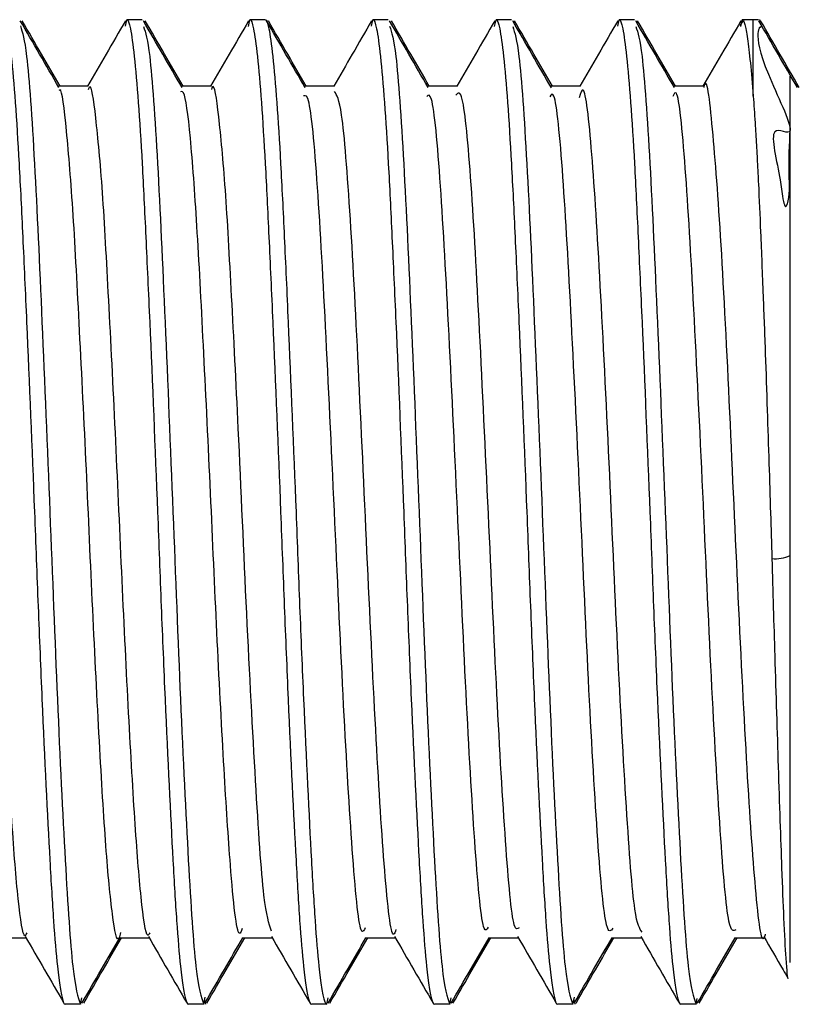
# Model space of a CAD drawing. Header units: millimetres. Extents: x -0.44 to 1.31, y -0.87 to 1.29.
# Tile 126 of 182: x 0.73292 to 0.73925, y -0.15747 to -0.14947. Entities that reach past the tile are written whole.
import ezdxf

# ---------------------------------------------------------------- set-up
doc = ezdxf.new("R2010")
doc.units = ezdxf.units.MM

msp = doc.modelspace()

# ---------------------------------------------------------------- linework, layer by layer
at = {"color": 7, "linetype": 'Continuous', "lineweight": 25}
for p, q in [((0.7337768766, -0.149521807), (0.7337878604, -0.1494686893)), ((0.7339128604, -0.1494686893), (0.7337878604, -0.1494686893)), ((0.7347765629, -0.1495233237), (0.7347878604, -0.1494686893)), ((0.7349128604, -0.1494686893), (0.7347878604, -0.1494686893)), ((0.7357768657, -0.1495218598), (0.7357878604, -0.1494686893)), ((0.7359128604, -0.1494686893), (0.7357878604, -0.1494686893)), ((0.7367765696, -0.1495232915), (0.7367878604, -0.1494686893)), ((0.7369128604, -0.1494686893), (0.7367878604, -0.1494686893)), ((0.7377768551, -0.1495219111), (0.7377878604, -0.1494686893)), ((0.7379128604, -0.1494686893), (0.7377878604, -0.1494686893)), ((0.7387924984, -0.1494774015), (0.7387682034, -0.1495193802)), ((0.7387765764, -0.1495232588), (0.7387878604, -0.1494686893)), ((0.7388775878, -0.1494686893), (0.7387878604, -0.1494686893)), ((0.7388775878, -0.1500906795), (0.7388775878, -0.1494686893)), ((0.7334754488, -0.1500099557), (0.7332313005, -0.1500099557)), ((0.7344753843, -0.1500099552), (0.7342312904, -0.1500099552)), ((0.7354753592, -0.1500099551), (0.7352312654, -0.1500099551)), ((0.7364753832, -0.1500099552), (0.7362313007, -0.1500099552)), ((0.7374754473, -0.1500099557), (0.7372312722, -0.1500099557)), ((0.7384755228, -0.150009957), (0.7382312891, -0.150009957)), ((0.7327253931, -0.1569274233), (0.7329691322, -0.1569274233)), ((0.7337254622, -0.1569274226), (0.7339691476, -0.1569274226)), ((0.7347255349, -0.1569274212), (0.734969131, -0.1569274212)), ((0.7357255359, -0.1569274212), (0.7359691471, -0.1569274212)), ((0.7367254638, -0.1569274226), (0.7369691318, -0.1569274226)), ((0.7377253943, -0.1569274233), (0.7379691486, -0.1569274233)), ((0.7387253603, -0.1569274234), (0.7389691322, -0.1569274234)), ((0.7334128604, -0.1574686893), (0.7334235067, -0.1574164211)), ((0.7344128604, -0.1574686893), (0.7344245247, -0.1574114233)), ((0.7344201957, -0.1574326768), (0.7344275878, -0.1574686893)), ((0.7354128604, -0.1574686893), (0.7354235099, -0.1574164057)), ((0.7364128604, -0.1574686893), (0.7364236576, -0.1574156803)), ((0.7374128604, -0.1574686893), (0.7374244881, -0.1574116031)), ((0.7374201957, -0.1574326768), (0.7374275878, -0.1574686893)), ((0.7384128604, -0.1574686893), (0.7384232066, -0.1574212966)), ((0.7334128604, -0.1574686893), (0.7332878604, -0.1574686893)), ((0.7344128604, -0.1574686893), (0.7342878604, -0.1574686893)), ((0.7354128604, -0.1574686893), (0.7352878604, -0.1574686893)), ((0.7364128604, -0.1574686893), (0.7362878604, -0.1574686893)), ((0.7374128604, -0.1574686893), (0.7372878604, -0.1574686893)), ((0.7384128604, -0.1574686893), (0.7382878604, -0.1574686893))]:
    msp.add_line(p, q, dxfattribs=at)
at = {"color": 7, "linetype": 'Continuous', "lineweight": 25, "flags": 128}
msp.add_lwpolyline([(0.7389372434, -0.1494746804), (0.7389298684, -0.1494732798), (0.7389245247, -0.1494723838)], dxfattribs=at)
at = {"color": 7, "linetype": 'Continuous', "lineweight": 25}
for centre, radius, start, end in [((0.7388775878, -0.1497686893), 0.0003000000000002, 80.6497690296, 90), ((0.7390529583, -0.1535335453), 0.000314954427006, 265.6249471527, 293.3100532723)]:
    msp.add_arc(centre, radius, start, end, dxfattribs=at)
for points, knots in [([(0.7327878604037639, -0.1494686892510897), (0.7327979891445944, -0.1494686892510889), (0.732807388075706, -0.1494932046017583), (0.7328276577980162, -0.1495927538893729), (0.7328382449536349, -0.1496682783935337), (0.7328704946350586, -0.1499699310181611), (0.7328926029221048, -0.1502733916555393), (0.7329229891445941, -0.1508236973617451), (0.7329323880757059, -0.151020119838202), (0.7329526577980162, -0.1514506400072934), (0.732963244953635, -0.151683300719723), (0.7329954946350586, -0.1524157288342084), (0.7330176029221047, -0.1529498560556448), (0.733047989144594, -0.1537281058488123), (0.733057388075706, -0.1539813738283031), (0.7330776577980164, -0.1544906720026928), (0.7330882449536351, -0.1547441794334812), (0.7331204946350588, -0.1554783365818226), (0.7331426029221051, -0.1559302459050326), (0.7331729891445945, -0.1564805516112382), (0.7331823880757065, -0.1566423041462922), (0.7332026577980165, -0.1569320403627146), (0.7332132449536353, -0.1570578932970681), (0.7332454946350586, -0.1573637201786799), (0.7332676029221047, -0.1574686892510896), (0.7332878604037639, -0.1574686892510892)], [0, 0, 0, 0, 0.062499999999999, 0.062499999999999, 0.1249999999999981, 0.1249999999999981, 0.2499999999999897, 0.2499999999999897, 0.3124999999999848, 0.3124999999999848, 0.3749999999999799, 0.3749999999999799, 0.4999999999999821, 0.4999999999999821, 0.5624999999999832, 0.5624999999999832, 0.6249999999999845, 0.6249999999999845, 0.7499999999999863, 0.7499999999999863, 0.8124999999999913, 0.8124999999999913, 0.8749999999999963, 0.8749999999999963, 1, 1, 1, 1]), ([(0.7332369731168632, -0.1500197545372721), (0.7331846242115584, -0.1499293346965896), (0.7330799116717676, -0.1497484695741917), (0.7329752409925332, -0.1495675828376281), (0.7329228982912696, -0.1494771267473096)], [0, 0, 0, 0, 0.499929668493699, 1, 1, 1, 1]), ([(0.7329232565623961, -0.1495197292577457), (0.7329400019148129, -0.1495718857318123), (0.7329772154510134, -0.1496877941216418), (0.7330384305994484, -0.1505720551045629), (0.7330983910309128, -0.1518914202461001), (0.7331634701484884, -0.1534614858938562), (0.7332233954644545, -0.1550371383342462), (0.7332884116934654, -0.1563580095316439), (0.7333486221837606, -0.1572866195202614), (0.7333913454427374, -0.157407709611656), (0.7334128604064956, -0.1574686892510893)], [0, 0, 0, 0, 0.1052191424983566, 0.2338306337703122, 0.3606089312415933, 0.4892204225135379, 0.6159987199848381, 0.7446102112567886, 0.8713885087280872, 1, 1, 1, 1]), ([(0.7332459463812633, -0.1500099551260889), (0.7331955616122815, -0.1499229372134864), (0.7330928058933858, -0.1497454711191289), (0.7329900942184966, -0.149567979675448), (0.7329377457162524, -0.1494775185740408)], [0, 0, 0, 0, 0.4903354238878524, 1, 1, 1, 1]), ([(0.7337773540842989, -0.1494775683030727), (0.7337250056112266, -0.1495680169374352), (0.73362228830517, -0.1497454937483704), (0.7335195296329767, -0.1499229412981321), (0.7334691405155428, -0.1500099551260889)], [0, 0, 0, 0, 0.5096363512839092, 0.9999999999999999, 0.9999999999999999, 0.9999999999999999, 0.9999999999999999]), ([(0.7337878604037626, -0.1494686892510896), (0.7337979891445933, -0.1494686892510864), (0.7338073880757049, -0.1494932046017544), (0.7338276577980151, -0.1495927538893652), (0.7338382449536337, -0.1496682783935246), (0.7338704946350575, -0.1499699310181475), (0.7338926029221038, -0.1502733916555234), (0.7339229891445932, -0.1508236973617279), (0.7339323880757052, -0.1510201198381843), (0.7339526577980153, -0.1514506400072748), (0.7339632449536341, -0.1516833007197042), (0.7339954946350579, -0.1524157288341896), (0.734017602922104, -0.1529498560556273), (0.7340479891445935, -0.153728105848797), (0.7340573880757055, -0.1539813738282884), (0.7340776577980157, -0.1544906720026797), (0.7340882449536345, -0.1547441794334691), (0.7341204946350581, -0.1554783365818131), (0.7341426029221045, -0.1559302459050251), (0.7341729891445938, -0.1564805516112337), (0.7341823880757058, -0.156642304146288), (0.7342026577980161, -0.1569320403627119), (0.7342132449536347, -0.1570578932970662), (0.7342454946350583, -0.1573637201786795), (0.7342676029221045, -0.1574686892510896), (0.7342878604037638, -0.1574686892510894)], [0, 0, 0, 0, 0.0625000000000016, 0.0625000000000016, 0.1250000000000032, 0.1250000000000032, 0.2500000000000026, 0.2500000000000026, 0.3125000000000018, 0.3125000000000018, 0.3750000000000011, 0.3750000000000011, 0.5000000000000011, 0.5000000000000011, 0.5625000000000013, 0.5625000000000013, 0.6250000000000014, 0.6250000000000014, 0.7500000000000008, 0.7500000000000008, 0.812500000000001, 0.812500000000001, 0.8750000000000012, 0.8750000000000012, 1, 1, 1, 1]), ([(0.7342375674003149, -0.1500207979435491), (0.7341852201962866, -0.1499303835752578), (0.7340805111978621, -0.1497495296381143), (0.7339758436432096, -0.149568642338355), (0.7339235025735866, -0.1494781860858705)], [0, 0, 0, 0, 0.4999303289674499, 1, 1, 1, 1]), ([(0.7342459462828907, -0.1500099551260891), (0.7341955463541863, -0.1499229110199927), (0.7340927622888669, -0.1497453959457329), (0.7339900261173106, -0.149567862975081), (0.7339376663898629, -0.14947738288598)], [0, 0, 0, 0, 0.4903476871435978, 1, 1, 1, 1]), ([(0.7347770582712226, -0.1494780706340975), (0.7347246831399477, -0.1495685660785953), (0.7346220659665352, -0.1497458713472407), (0.7345193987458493, -0.1499231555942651), (0.7344691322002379, -0.1500099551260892)], [0, 0, 0, 0, 0.5103934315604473, 1, 1, 1, 1]), ([(0.7347878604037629, -0.1494686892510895), (0.734797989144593, -0.1494686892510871), (0.7348073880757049, -0.1494932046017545), (0.7348276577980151, -0.1495927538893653), (0.7348382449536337, -0.1496682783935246), (0.7348704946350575, -0.1499699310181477), (0.7348926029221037, -0.1502733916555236), (0.7349229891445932, -0.1508236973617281), (0.734932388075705, -0.1510201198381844), (0.7349526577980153, -0.151450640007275), (0.7349632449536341, -0.1516833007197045), (0.7349954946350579, -0.1524157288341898), (0.7350176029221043, -0.1529498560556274), (0.7350479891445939, -0.1537281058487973), (0.7350573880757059, -0.1539813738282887), (0.735077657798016, -0.1544906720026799), (0.7350882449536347, -0.1547441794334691), (0.7351204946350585, -0.1554783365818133), (0.7351426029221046, -0.1559302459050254), (0.7351729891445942, -0.1564805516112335), (0.7351823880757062, -0.1566423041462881), (0.7352026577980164, -0.1569320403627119), (0.735213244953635, -0.1570578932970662), (0.7352454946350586, -0.1573637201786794), (0.7352676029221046, -0.1574686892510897), (0.735287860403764, -0.1574686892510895)], [0, 0, 0, 0, 0.0624999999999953, 0.0624999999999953, 0.1249999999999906, 0.1249999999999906, 0.249999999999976, 0.249999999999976, 0.312499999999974, 0.312499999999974, 0.3749999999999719, 0.3749999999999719, 0.4999999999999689, 0.4999999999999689, 0.5624999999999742, 0.5624999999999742, 0.6249999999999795, 0.6249999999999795, 0.7499999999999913, 0.7499999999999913, 0.8124999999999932, 0.8124999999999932, 0.874999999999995, 0.874999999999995, 1, 1, 1, 1]), ([(0.7349128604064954, -0.1494686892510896), (0.7349229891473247, -0.1494686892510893), (0.7349323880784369, -0.1494932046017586), (0.734952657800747, -0.1495927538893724), (0.7349632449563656, -0.149668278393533), (0.7349954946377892, -0.1499699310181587), (0.7350176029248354, -0.1502733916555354), (0.7350479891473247, -0.1508236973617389), (0.7350573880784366, -0.1510201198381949), (0.7350776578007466, -0.1514506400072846), (0.7350882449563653, -0.1516833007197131), (0.7351204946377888, -0.1524157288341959), (0.735142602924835, -0.1529498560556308), (0.7351729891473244, -0.1537281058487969), (0.7351823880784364, -0.1539813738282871), (0.7352026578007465, -0.1544906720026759), (0.7352132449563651, -0.1547441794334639), (0.7352454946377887, -0.1554783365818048), (0.7352676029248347, -0.1559302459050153), (0.7352979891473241, -0.1564805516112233), (0.735307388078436, -0.1566423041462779), (0.7353276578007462, -0.1569320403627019), (0.7353382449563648, -0.1570578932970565), (0.7353704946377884, -0.1573637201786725), (0.7353926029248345, -0.1574686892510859), (0.7354128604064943, -0.1574686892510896)], [0, 0, 0, 0, 0.0625000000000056, 0.0625000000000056, 0.1250000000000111, 0.1250000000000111, 0.2500000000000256, 0.2500000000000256, 0.3125000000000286, 0.3125000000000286, 0.3750000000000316, 0.3750000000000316, 0.5000000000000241, 0.5000000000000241, 0.5625000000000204, 0.5625000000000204, 0.6250000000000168, 0.6250000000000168, 0.7500000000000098, 0.7500000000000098, 0.8125000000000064, 0.8125000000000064, 0.8750000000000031, 0.8750000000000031, 1, 1, 1, 1]), ([(0.7352379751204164, -0.1500215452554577), (0.7351856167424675, -0.1499311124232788), (0.7350808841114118, -0.1497502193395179), (0.7349761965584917, -0.1495692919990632), (0.7349238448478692, -0.1494788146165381)], [0, 0, 0, 0, 0.4999242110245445, 1, 1, 1, 1]), ([(0.735245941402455, -0.1500099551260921), (0.7351957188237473, -0.1499232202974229), (0.7350931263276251, -0.149746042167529), (0.7349905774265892, -0.1495688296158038), (0.7349382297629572, -0.1494783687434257)], [0, 0, 0, 0, 0.4895346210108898, 1, 1, 1, 1]), ([(0.7357773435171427, -0.1494775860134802), (0.7357249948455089, -0.1495680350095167), (0.7356222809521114, -0.1497455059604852), (0.735519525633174, -0.1499229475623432), (0.7354691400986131, -0.150009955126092)], [0, 0, 0, 0, 0.5096552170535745, 0.9999999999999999, 0.9999999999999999, 0.9999999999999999, 0.9999999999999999]), ([(0.7357878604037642, -0.1494686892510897), (0.735797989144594, -0.1494686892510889), (0.735807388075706, -0.1494932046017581), (0.7358276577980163, -0.1495927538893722), (0.7358382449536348, -0.149668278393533), (0.7358704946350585, -0.1499699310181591), (0.7358926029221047, -0.150273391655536), (0.7359229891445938, -0.15082369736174), (0.7359323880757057, -0.151020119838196), (0.7359526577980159, -0.1514506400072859), (0.7359632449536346, -0.1516833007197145), (0.7359954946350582, -0.1524157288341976), (0.7360176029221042, -0.1529498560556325), (0.7360479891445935, -0.1537281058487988), (0.7360573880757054, -0.153981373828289), (0.7360776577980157, -0.154490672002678), (0.7360882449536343, -0.1547441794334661), (0.736120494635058, -0.155478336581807), (0.7361426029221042, -0.1559302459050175), (0.7361729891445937, -0.1564805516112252), (0.7361823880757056, -0.1566423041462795), (0.7362026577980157, -0.1569320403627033), (0.7362132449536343, -0.157057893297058), (0.7362454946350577, -0.1573637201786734), (0.7362676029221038, -0.1574686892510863), (0.7362878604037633, -0.1574686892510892)], [0, 0, 0, 0, 0.0624999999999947, 0.0624999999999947, 0.1249999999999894, 0.1249999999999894, 0.249999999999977, 0.249999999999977, 0.3124999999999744, 0.3124999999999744, 0.3749999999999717, 0.3749999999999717, 0.4999999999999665, 0.4999999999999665, 0.5624999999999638, 0.5624999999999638, 0.6249999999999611, 0.6249999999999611, 0.749999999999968, 0.749999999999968, 0.812499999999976, 0.812499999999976, 0.874999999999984, 0.874999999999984, 1, 1, 1, 1]), ([(0.7362371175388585, -0.1500200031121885), (0.736184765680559, -0.149929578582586), (0.7360800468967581, -0.1497487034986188), (0.7359753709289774, -0.1495678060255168), (0.7359230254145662, -0.1494773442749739)], [0, 0, 0, 0, 0.4999280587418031, 1, 1, 1, 1]), ([(0.7362459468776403, -0.1500099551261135), (0.7361955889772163, -0.1499229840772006), (0.7360928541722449, -0.1497455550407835), (0.7359901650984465, -0.1495681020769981), (0.7359378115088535, -0.1494776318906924)], [0, 0, 0, 0, 0.4901737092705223, 1, 1, 1, 1]), ([(0.7367770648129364, -0.149478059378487), (0.7367246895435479, -0.1495685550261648), (0.7366220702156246, -0.1497458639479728), (0.7365194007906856, -0.1499231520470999), (0.7364691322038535, -0.1500099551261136)], [0, 0, 0, 0, 0.5103840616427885, 1, 1, 1, 1]), ([(0.736787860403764, -0.1494686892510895), (0.736797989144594, -0.1494686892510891), (0.736807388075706, -0.149493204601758), (0.7368276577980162, -0.149592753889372), (0.7368382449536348, -0.1496682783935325), (0.7368704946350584, -0.1499699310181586), (0.7368926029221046, -0.1502733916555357), (0.7369229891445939, -0.1508236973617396), (0.7369323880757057, -0.1510201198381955), (0.7369526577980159, -0.1514506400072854), (0.7369632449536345, -0.1516833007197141), (0.7369954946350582, -0.1524157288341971), (0.7370176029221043, -0.1529498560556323), (0.7370479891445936, -0.1537281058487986), (0.7370573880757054, -0.1539813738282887), (0.7370776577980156, -0.1544906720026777), (0.7370882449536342, -0.154744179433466), (0.7371204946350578, -0.155478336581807), (0.7371426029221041, -0.1559302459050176), (0.7371729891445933, -0.1564805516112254), (0.7371823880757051, -0.1566423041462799), (0.7372026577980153, -0.1569320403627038), (0.737213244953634, -0.1570578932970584), (0.7372454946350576, -0.1573637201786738), (0.7372676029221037, -0.1574686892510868), (0.7372878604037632, -0.1574686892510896)], [0, 0, 0, 0, 0.0624999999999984, 0.0624999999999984, 0.1249999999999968, 0.1249999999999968, 0.2499999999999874, 0.2499999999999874, 0.312499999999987, 0.312499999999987, 0.3749999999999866, 0.3749999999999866, 0.4999999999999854, 0.4999999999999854, 0.5624999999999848, 0.5624999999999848, 0.624999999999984, 0.624999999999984, 0.7499999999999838, 0.7499999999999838, 0.8124999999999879, 0.8124999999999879, 0.874999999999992, 0.874999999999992, 1, 1, 1, 1]), ([(0.737237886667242, -0.1500213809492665), (0.7371855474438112, -0.1499309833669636), (0.7370808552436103, -0.1497501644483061), (0.7369762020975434, -0.1495693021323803), (0.7369238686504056, -0.1494788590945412)], [0, 0, 0, 0, 0.4999343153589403, 0.9999999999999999, 0.9999999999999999, 0.9999999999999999, 0.9999999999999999]), ([(0.7372459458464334, -0.1500099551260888), (0.7371955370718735, -0.1499228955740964), (0.7370927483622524, -0.149745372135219), (0.7369900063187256, -0.1495678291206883), (0.7369376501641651, -0.1494773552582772)], [0, 0, 0, 0, 0.4904115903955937, 1, 1, 1, 1]), ([(0.7377773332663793, -0.1494776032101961), (0.7377249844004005, -0.1495680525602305), (0.7376222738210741, -0.1497455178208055), (0.7375195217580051, -0.1499229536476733), (0.7374691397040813, -0.1500099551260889)], [0, 0, 0, 0, 0.5096735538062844, 0.9999999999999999, 0.9999999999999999, 0.9999999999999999, 0.9999999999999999]), ([(0.7377878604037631, -0.1494686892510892), (0.7377979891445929, -0.1494686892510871), (0.7378073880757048, -0.1494932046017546), (0.737827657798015, -0.1495927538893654), (0.7378382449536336, -0.1496682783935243), (0.7378704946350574, -0.149969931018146), (0.7378926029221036, -0.1502733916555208), (0.737922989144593, -0.150823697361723), (0.7379323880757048, -0.1510201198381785), (0.7379526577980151, -0.1514506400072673), (0.7379632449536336, -0.1516833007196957), (0.7379954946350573, -0.1524157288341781), (0.7380176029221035, -0.1529498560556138), (0.738047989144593, -0.1537281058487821), (0.7380573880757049, -0.1539813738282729), (0.738077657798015, -0.1544906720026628), (0.7380882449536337, -0.1547441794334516), (0.7381204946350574, -0.155478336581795), (0.7381426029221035, -0.1559302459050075), (0.7381729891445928, -0.156480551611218), (0.7381823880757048, -0.1566423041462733), (0.7382026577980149, -0.1569320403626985), (0.7382132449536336, -0.1570578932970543), (0.7382454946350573, -0.1573637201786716), (0.7382676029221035, -0.1574686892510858), (0.7382878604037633, -0.1574686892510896)], [0, 0, 0, 0, 0.0624999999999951, 0.0624999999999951, 0.1249999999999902, 0.1249999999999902, 0.2499999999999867, 0.2499999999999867, 0.3124999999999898, 0.3124999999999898, 0.3749999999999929, 0.3749999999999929, 0.4999999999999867, 0.4999999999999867, 0.5624999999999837, 0.5624999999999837, 0.6249999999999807, 0.6249999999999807, 0.7499999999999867, 0.7499999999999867, 0.812499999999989, 0.812499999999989, 0.8749999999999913, 0.8749999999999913, 1, 1, 1, 1]), ([(0.7382376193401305, -0.1500208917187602), (0.7381852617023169, -0.14993045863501), (0.7380805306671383, -0.1497495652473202), (0.7379758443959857, -0.1495686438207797), (0.7379234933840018, -0.1494781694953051)], [0, 0, 0, 0, 0.4999247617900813, 1, 1, 1, 1]), ([(0.7382459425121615, -0.1500099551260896), (0.738195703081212, -0.1499231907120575), (0.7380930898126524, -0.1497459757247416), (0.737990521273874, -0.1495687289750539), (0.7379381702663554, -0.1494782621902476)], [0, 0, 0, 0, 0.4895997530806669, 1, 1, 1, 1]), ([(0.7387770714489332, -0.1494780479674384), (0.7387246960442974, -0.1495685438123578), (0.7386220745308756, -0.1497458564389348), (0.7385194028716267, -0.1499231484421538), (0.7384691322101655, -0.1500099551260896)], [0, 0, 0, 0, 0.5103745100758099, 1, 1, 1, 1]), ([(0.738787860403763, -0.1494686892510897), (0.7387951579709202, -0.149468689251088), (0.7388020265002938, -0.149481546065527), (0.7388162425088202, -0.1495328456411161), (0.7388236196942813, -0.1495716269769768), (0.7388462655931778, -0.1497279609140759), (0.7388620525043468, -0.1498863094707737), (0.7388775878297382, -0.1500906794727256)], [0, 0, 0, 0, 0.2499999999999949, 0.2499999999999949, 0.4999999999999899, 0.4999999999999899, 1, 1, 1, 1]), ([(0.7392372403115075, -0.1500202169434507), (0.7391848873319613, -0.1499297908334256), (0.7390801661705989, -0.1497489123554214), (0.7389754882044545, -0.1495680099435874), (0.7389231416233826, -0.1494775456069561)], [0, 0, 0, 0, 0.4999274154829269, 1, 1, 1, 1]), ([(0.739251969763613, -0.1500203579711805), (0.7391996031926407, -0.1499299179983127), (0.7390948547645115, -0.1497490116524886), (0.7389901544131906, -0.1495680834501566), (0.7389377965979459, -0.1494776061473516)], [0, 0, 0, 0, 0.4999270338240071, 1, 1, 1, 1]), ([(0.7339238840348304, -0.1495228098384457), (0.7339404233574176, -0.1495745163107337), (0.7339774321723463, -0.1496902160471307), (0.734038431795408, -0.1505722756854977), (0.7340983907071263, -0.1518913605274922), (0.7341634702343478, -0.1534615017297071), (0.7342233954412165, -0.1550371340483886), (0.7342884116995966, -0.156358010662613), (0.7343486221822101, -0.1572866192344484), (0.7343913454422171, -0.1574077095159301), (0.7344128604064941, -0.1574686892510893)], [0, 0, 0, 0, 0.1040533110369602, 0.232832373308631, 0.3597758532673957, 0.4885549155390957, 0.6154983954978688, 0.7442774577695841, 0.8712209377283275, 0.9999999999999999, 0.9999999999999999, 0.9999999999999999, 0.9999999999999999]), ([(0.7359233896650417, -0.1495203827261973), (0.7359400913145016, -0.1495724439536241), (0.735977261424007, -0.1496883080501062), (0.7360384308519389, -0.1505721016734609), (0.7360983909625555, -0.151891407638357), (0.736163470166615, -0.1534614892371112), (0.7362233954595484, -0.1550371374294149), (0.7362884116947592, -0.1563580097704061), (0.7363486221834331, -0.1572866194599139), (0.7363913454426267, -0.1574077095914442), (0.7364128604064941, -0.1574686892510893)], [0, 0, 0, 0, 0.1049720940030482, 0.2336190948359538, 0.3604323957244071, 0.4890793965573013, 0.615892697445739, 0.7445396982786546, 0.8713529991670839, 1, 1, 1, 1]), ([(0.7369242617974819, -0.1495246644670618), (0.7369406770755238, -0.1495760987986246), (0.7369775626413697, -0.1496916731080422), (0.7370384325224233, -0.1505724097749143), (0.7370983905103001, -0.1518913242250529), (0.7371634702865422, -0.1534615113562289), (0.7372233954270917, -0.1550371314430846), (0.7372884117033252, -0.1563580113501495), (0.7373486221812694, -0.1572866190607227), (0.737391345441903, -0.1574077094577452), (0.7374128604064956, -0.1574686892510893)], [0, 0, 0, 0, 0.1033499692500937, 0.2322301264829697, 0.3592732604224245, 0.4881534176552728, 0.6151965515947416, 0.7440767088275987, 0.8711198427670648, 1, 1, 1, 1]), ([(0.7379238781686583, -0.1495227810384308), (0.7379404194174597, -0.1495744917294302), (0.737977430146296, -0.149690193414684), (0.7380384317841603, -0.1505722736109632), (0.7380983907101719, -0.1518913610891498), (0.7381634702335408, -0.153461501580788), (0.7382233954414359, -0.1550371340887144), (0.7382884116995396, -0.1563580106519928), (0.7383486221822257, -0.1572866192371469), (0.7383913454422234, -0.1574077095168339), (0.7384128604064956, -0.1574686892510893)], [0, 0, 0, 0, 0.1040642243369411, 0.2328417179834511, 0.3597836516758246, 0.4885611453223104, 0.6155030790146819, 0.7442805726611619, 0.871222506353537, 0.9999999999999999, 0.9999999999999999, 0.9999999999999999, 0.9999999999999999]), ([(0.7389257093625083, -0.1495351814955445), (0.7389334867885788, -0.1495309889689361), (0.7389670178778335, -0.149512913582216), (0.7388120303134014, -0.1495630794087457), (0.7392810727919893, -0.1505008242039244), (0.7389723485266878, -0.1502583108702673), (0.7390896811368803, -0.1506858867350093), (0.739110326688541, -0.1508822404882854), (0.739125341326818, -0.1509567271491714), (0.7391328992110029, -0.1509764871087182), (0.7391348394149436, -0.1509804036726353), (0.7391361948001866, -0.1509826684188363), (0.7391375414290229, -0.1509844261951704), (0.7391388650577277, -0.1509856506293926), (0.7391401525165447, -0.1509863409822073), (0.7391429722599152, -0.1509867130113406), (0.7391765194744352, -0.1509417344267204), (0.7391642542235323, -0.150661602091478), (0.7391723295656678, -0.1504826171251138), (0.7391775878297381, -0.1503660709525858)], [0, 0, 0, 0, 0.0812555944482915, 0.3503200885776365, 0.4717533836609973, 0.5732386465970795, 0.6939098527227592, 0.7351458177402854, 0.7468151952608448, 0.7484733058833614, 0.7491606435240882, 0.7497804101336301, 0.7503630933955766, 0.7509448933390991, 0.751562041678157, 0.7522450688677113, 0.7556136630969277, 0.8408676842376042, 1, 1, 1, 1]), ([(0.7389752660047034, -0.156897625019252), (0.7389729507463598, -0.1569073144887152), (0.7389474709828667, -0.1570139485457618), (0.738895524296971, -0.1565841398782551), (0.7388288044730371, -0.1556221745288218), (0.7387557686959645, -0.1541862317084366), (0.7386878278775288, -0.1526330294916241), (0.7386168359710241, -0.1512164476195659), (0.7385464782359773, -0.1503066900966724), (0.7385004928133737, -0.1499072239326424), (0.738476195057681, -0.1500164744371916), (0.7384754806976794, -0.1500196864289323)], [0, 0, 0, 0, 0.0141341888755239, 0.1555488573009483, 0.2946337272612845, 0.4359306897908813, 0.5753593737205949, 0.7159085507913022, 0.8561734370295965, 0.9957714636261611, 1, 1, 1, 1]), ([(0.7339751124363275, -0.1568868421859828), (0.7339695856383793, -0.1568981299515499), (0.7339469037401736, -0.1569444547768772), (0.7339035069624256, -0.1566413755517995), (0.7338535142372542, -0.1560029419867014), (0.7337996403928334, -0.1550671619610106), (0.7337465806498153, -0.1539644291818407), (0.7336958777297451, -0.1528044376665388), (0.7336405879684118, -0.1517235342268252), (0.7335912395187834, -0.1508175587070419), (0.7335359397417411, -0.1502341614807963), (0.7334991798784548, -0.1499729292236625), (0.7334784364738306, -0.1500293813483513), (0.7334751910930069, -0.150038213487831)], [0, 0, 0, 0, 0.0342211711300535, 0.1404431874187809, 0.2445848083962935, 0.3502379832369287, 0.4555897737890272, 0.5599885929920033, 0.6661365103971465, 0.7700137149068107, 0.8761269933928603, 0.9806196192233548, 1, 1, 1, 1]), ([(0.7349633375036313, -0.1568745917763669), (0.7349428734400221, -0.1568123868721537), (0.7348986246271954, -0.1566778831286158), (0.7348349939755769, -0.1557072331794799), (0.734761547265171, -0.154327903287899), (0.7347002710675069, -0.1528868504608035), (0.7346390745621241, -0.1516946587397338), (0.7345897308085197, -0.1507949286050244), (0.7345343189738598, -0.1502225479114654), (0.7344982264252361, -0.149968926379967), (0.7344779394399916, -0.1500269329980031), (0.7344751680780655, -0.1500348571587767)], [0, 0, 0, 0, 0.1223356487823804, 0.2645225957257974, 0.4090941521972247, 0.5514260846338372, 0.6603368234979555, 0.7669494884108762, 0.8758905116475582, 0.9830456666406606, 1, 1, 1, 1]), ([(0.7391775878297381, -0.1503660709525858), (0.7391775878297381, -0.1502575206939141), (0.739177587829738, -0.1500400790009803), (0.739177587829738, -0.1499105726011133), (0.739177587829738, -0.1499313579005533), (0.739177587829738, -0.149936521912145)], [0, 0, 0, 0, 0.428310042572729, 0.8579662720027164, 1, 1, 1, 1]), ([(0.7329750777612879, -0.1568889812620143), (0.732970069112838, -0.1569000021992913), (0.7329479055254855, -0.156948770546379), (0.732905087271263, -0.1566547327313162), (0.7328549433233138, -0.1560265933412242), (0.7328012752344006, -0.1550969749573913), (0.7327479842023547, -0.1539978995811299), (0.7326974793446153, -0.1528375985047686), (0.7326421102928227, -0.1517529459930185), (0.7325927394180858, -0.1508403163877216), (0.7325375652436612, -0.1502461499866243), (0.7325001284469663, -0.149977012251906), (0.7324789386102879, -0.1500316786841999), (0.7324752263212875, -0.1500412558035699)], [0, 0, 0, 0, 0.0310185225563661, 0.1372589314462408, 0.2414953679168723, 0.3471033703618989, 0.4525773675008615, 0.556928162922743, 0.6631356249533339, 0.7670516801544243, 0.8731603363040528, 0.977778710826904, 1, 1, 1, 1]), ([(0.7337367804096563, -0.156886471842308), (0.7337330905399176, -0.1569022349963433), (0.7337119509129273, -0.1569925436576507), (0.7336711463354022, -0.1567778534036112), (0.7336179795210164, -0.1562376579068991), (0.7335659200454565, -0.1553581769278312), (0.7335102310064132, -0.1542802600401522), (0.7334600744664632, -0.1531049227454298), (0.7334037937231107, -0.1519787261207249), (0.733353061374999, -0.1510034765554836), (0.7332983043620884, -0.1503392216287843), (0.733259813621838, -0.1500156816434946), (0.7332395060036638, -0.1500416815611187), (0.7332367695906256, -0.1500451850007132)], [0, 0, 0, 0, 0.0226956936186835, 0.1300258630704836, 0.2366818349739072, 0.3428770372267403, 0.4504477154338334, 0.5558998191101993, 0.6636668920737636, 0.7693419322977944, 0.8765792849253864, 0.9833692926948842, 1, 1, 1, 1]), ([(0.7347252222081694, -0.1568532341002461), (0.7347177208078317, -0.1568741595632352), (0.7346869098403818, -0.1569601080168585), (0.7346348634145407, -0.1564615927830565), (0.7345789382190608, -0.1555900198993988), (0.7345225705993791, -0.1545434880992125), (0.7344723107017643, -0.1533802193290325), (0.7344168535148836, -0.1522298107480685), (0.7343643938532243, -0.1512107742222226), (0.7343115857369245, -0.1504581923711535), (0.7342634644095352, -0.1500422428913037), (0.734235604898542, -0.1500512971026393), (0.7342251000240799, -0.15005471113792)], [0, 0, 0, 0, 0.0459207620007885, 0.1886131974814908, 0.2941668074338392, 0.4019126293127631, 0.5073716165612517, 0.6148249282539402, 0.7211532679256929, 0.82759918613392, 0.9349935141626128, 1, 1, 1, 1]), ([(0.7359751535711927, -0.156859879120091), (0.7359685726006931, -0.1568794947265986), (0.7359389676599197, -0.1569677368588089), (0.7358828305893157, -0.1564492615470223), (0.7358151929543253, -0.155379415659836), (0.7357437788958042, -0.1539017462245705), (0.735673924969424, -0.1523488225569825), (0.735605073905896, -0.1510221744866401), (0.7355365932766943, -0.1501452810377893), (0.73549442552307, -0.1500810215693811), (0.7354751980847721, -0.1500517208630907)], [0, 0, 0, 0, 0.0403656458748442, 0.1815875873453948, 0.3208058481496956, 0.4613712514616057, 0.6013546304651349, 0.7409323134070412, 0.8818716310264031, 1, 1, 1, 1]), ([(0.7367249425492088, -0.1568428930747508), (0.7367138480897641, -0.1568605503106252), (0.7366793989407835, -0.1569153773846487), (0.7366194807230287, -0.1562731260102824), (0.7365486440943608, -0.1550796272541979), (0.7364789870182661, -0.1535368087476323), (0.7364054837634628, -0.1519838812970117), (0.7363374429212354, -0.1507463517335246), (0.7362739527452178, -0.1500490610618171), (0.7362377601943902, -0.150081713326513), (0.7362249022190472, -0.1500933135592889)], [0, 0, 0, 0, 0.0677450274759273, 0.2103535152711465, 0.3522890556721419, 0.4938049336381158, 0.6367897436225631, 0.7777646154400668, 0.9210473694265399, 1, 1, 1, 1]), ([(0.7369747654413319, -0.1568462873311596), (0.7369617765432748, -0.1568575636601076), (0.7369256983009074, -0.1568888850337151), (0.7368653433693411, -0.1562093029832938), (0.7367946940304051, -0.1550040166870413), (0.7367264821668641, -0.1534760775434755), (0.7366536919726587, -0.1519521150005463), (0.7365866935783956, -0.1507318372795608), (0.7365193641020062, -0.1500209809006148), (0.7364793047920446, -0.1500634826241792), (0.7364622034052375, -0.1500816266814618)], [0, 0, 0, 0, 0.0769604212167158, 0.2137669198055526, 0.3505378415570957, 0.486461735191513, 0.6240489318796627, 0.7595673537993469, 0.8973588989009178, 1, 1, 1, 1]), ([(0.7377378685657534, -0.1568502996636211), (0.7377206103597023, -0.1568717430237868), (0.7376799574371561, -0.1569222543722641), (0.7376147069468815, -0.15620637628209), (0.7375428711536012, -0.1549692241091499), (0.7374739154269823, -0.1534166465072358), (0.7373999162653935, -0.1518737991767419), (0.7373320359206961, -0.1506733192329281), (0.7372705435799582, -0.1500253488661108), (0.7372360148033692, -0.1500777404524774), (0.7372248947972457, -0.1500946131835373)], [0, 0, 0, 0, 0.1022611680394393, 0.2408833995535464, 0.379576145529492, 0.5172619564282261, 0.6567871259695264, 0.7941365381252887, 0.9337015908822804, 1, 1, 1, 1]), ([(0.737975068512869, -0.1568815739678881), (0.7379552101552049, -0.1568545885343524), (0.7379118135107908, -0.1567956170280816), (0.7378477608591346, -0.1559259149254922), (0.7377746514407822, -0.1546065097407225), (0.7377077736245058, -0.1530494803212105), (0.737634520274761, -0.1515729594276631), (0.73756704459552, -0.1504887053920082), (0.7375078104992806, -0.1499561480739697), (0.7374735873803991, -0.1500670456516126), (0.7374626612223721, -0.1501024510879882)], [0, 0, 0, 0, 0.114722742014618, 0.2507046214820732, 0.3886156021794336, 0.524317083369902, 0.6622730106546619, 0.7981839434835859, 0.9355677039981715, 1, 1, 1, 1]), ([(0.7387366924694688, -0.1568630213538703), (0.7387179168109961, -0.1568736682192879), (0.7386756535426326, -0.1568976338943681), (0.7386098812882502, -0.1561293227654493), (0.7385371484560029, -0.1548588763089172), (0.7384687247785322, -0.1532959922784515), (0.7383944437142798, -0.1517654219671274), (0.7383265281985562, -0.1506039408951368), (0.7382672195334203, -0.1500028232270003), (0.7382343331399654, -0.150072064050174), (0.7382249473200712, -0.1500918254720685)], [0, 0, 0, 0, 0.1108115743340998, 0.2494324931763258, 0.3888291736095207, 0.5266977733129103, 0.6666810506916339, 0.8044048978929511, 0.9441769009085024, 1, 1, 1, 1]), ([(0.7357251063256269, -0.1568460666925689), (0.7357158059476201, -0.1568664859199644), (0.7356831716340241, -0.1569381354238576), (0.7356243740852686, -0.1563423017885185), (0.7355544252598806, -0.155186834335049), (0.7354839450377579, -0.1536571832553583), (0.7354111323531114, -0.1520952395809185), (0.7353427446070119, -0.1508229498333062), (0.7352774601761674, -0.1500740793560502), (0.7352395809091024, -0.1500841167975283), (0.7352249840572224, -0.1500879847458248)], [0, 0, 0, 0, 0.0569454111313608, 0.1998170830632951, 0.3414070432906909, 0.483192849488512, 0.6258889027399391, 0.7669398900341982, 0.9101898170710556, 1, 1, 1, 1]), ([(0.7388775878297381, -0.1500906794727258), (0.7388801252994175, -0.1501249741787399), (0.7388851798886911, -0.1501932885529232), (0.7388925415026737, -0.1503046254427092), (0.738899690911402, -0.1504213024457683), (0.7389066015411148, -0.1505434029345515), (0.7389132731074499, -0.1506701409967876), (0.7389234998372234, -0.1508792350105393), (0.7389382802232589, -0.1512153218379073), (0.7389569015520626, -0.1516803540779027), (0.7389751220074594, -0.1521704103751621), (0.7389909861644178, -0.1526284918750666), (0.7390052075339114, -0.153062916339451), (0.739017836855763, -0.1534674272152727), (0.739025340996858, -0.1537245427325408), (0.7390289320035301, -0.1538475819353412)], [0, 0, 0, 0, 0.042846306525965, 0.0853489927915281, 0.1274577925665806, 0.1691251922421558, 0.2103066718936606, 0.2509608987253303, 0.3640606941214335, 0.5008327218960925, 0.6163203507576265, 0.7240015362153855, 0.8237464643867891, 0.9156562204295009, 1, 1, 1, 1]), ([(0.7391775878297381, -0.1538227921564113), (0.7391775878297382, -0.1535044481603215), (0.7391775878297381, -0.1531700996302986), (0.7391775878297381, -0.1525036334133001), (0.7391775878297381, -0.1521719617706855), (0.7391775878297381, -0.1515508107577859), (0.7391775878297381, -0.1512617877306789), (0.7391775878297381, -0.1507564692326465), (0.7391775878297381, -0.1505403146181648), (0.7391775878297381, -0.1503660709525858)], [0, 0, 0, 0, 0.25, 0.25, 0.5, 0.5, 0.75, 0.75, 1, 1, 1, 1]), ([(0.7391775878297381, -0.157128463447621), (0.7391775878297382, -0.1571160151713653), (0.7391775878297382, -0.1570869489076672), (0.7391775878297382, -0.1564233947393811), (0.7391775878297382, -0.1552829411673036), (0.7391775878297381, -0.1542909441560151), (0.7391775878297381, -0.1538227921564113)], [0, 0, 0, 0, 0.1913962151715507, 0.4469030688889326, 0.7389776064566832, 0.9999999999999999, 0.9999999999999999, 0.9999999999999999, 0.9999999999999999]), ([(0.73902893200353, -0.1538475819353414), (0.7390367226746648, -0.1541136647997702), (0.7390541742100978, -0.1547097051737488), (0.7390818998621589, -0.1555905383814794), (0.73910559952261, -0.1563012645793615), (0.7391253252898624, -0.1568106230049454), (0.7391434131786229, -0.1571345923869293), (0.7391556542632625, -0.1572713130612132), (0.7391604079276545, -0.1572563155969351), (0.7391605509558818, -0.1572558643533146)], [0, 0, 0, 0, 0.1483677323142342, 0.332351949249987, 0.5339469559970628, 0.6636445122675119, 0.8153796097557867, 0.9944451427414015, 1, 1, 1, 1]), ([(0.7329628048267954, -0.1569164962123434), (0.7330151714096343, -0.1570069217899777), (0.7331199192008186, -0.1571877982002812), (0.7332246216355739, -0.1573687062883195), (0.7332769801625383, -0.1574591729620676)], [0, 0, 0, 0, 0.4999301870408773, 1, 1, 1, 1]), ([(0.7334231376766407, -0.1574598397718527), (0.7334754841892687, -0.1573693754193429), (0.7335781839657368, -0.157191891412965), (0.73368092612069, -0.1570144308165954), (0.7337313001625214, -0.156927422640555)], [0, 0, 0, 0, 0.5097042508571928, 1, 1, 1, 1]), ([(0.7334377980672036, -0.1574597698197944), (0.7334901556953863, -0.1573692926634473), (0.73359284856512, -0.1571918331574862), (0.733695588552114, -0.157014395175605), (0.733745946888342, -0.1569274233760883)], [0, 0, 0, 0, 0.5098467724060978, 1, 1, 1, 1]), ([(0.733963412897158, -0.1569175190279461), (0.7340157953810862, -0.1570079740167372), (0.734120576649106, -0.1571889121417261), (0.7342253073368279, -0.1573698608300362), (0.7342776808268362, -0.1574603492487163)], [0, 0, 0, 0, 0.499922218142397, 1, 1, 1, 1]), ([(0.7344241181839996, -0.1574580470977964), (0.7344764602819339, -0.1573675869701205), (0.7345788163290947, -0.1571906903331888), (0.7346812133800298, -0.1570138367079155), (0.7347312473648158, -0.156927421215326)], [0, 0, 0, 0, 0.5113727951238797, 1, 1, 1, 1]), ([(0.7344377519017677, -0.1574598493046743), (0.7344901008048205, -0.1573693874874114), (0.7345928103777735, -0.157191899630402), (0.7346955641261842, -0.1570144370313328), (0.7347459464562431, -0.1569274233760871)], [0, 0, 0, 0, 0.5096789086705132, 1, 1, 1, 1]), ([(0.7349627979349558, -0.1569164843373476), (0.7350151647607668, -0.1570069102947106), (0.7351199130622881, -0.1571877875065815), (0.7352246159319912, -0.1573686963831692), (0.7352769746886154, -0.1574591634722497)], [0, 0, 0, 0, 0.4999300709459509, 1, 1, 1, 1]), ([(0.735423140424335, -0.1574598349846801), (0.7354754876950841, -0.1573693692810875), (0.7355781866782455, -0.1571918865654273), (0.7356809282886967, -0.1570144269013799), (0.7357313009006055, -0.1569274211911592)], [0, 0, 0, 0, 0.5097155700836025, 1, 1, 1, 1]), ([(0.7354379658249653, -0.1574594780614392), (0.7354903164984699, -0.1573690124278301), (0.7355929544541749, -0.157191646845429), (0.7356956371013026, -0.1570143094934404), (0.7357459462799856, -0.1569274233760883)], [0, 0, 0, 0, 0.5100517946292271, 1, 1, 1, 1]), ([(0.7359634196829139, -0.1569175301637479), (0.736015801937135, -0.1570079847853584), (0.7361205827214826, -0.1571889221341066), (0.7362253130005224, -0.1573698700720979), (0.7362776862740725, -0.1574603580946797)], [0, 0, 0, 0, 0.4999223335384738, 1, 1, 1, 1]), ([(0.7364232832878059, -0.1574595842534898), (0.736475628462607, -0.1573691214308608), (0.7365782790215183, -0.1571917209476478), (0.7366809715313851, -0.1570143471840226), (0.7367312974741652, -0.1569274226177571)], [0, 0, 0, 0, 0.5099356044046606, 1, 1, 1, 1]), ([(0.7364377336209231, -0.1574598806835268), (0.7364900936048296, -0.1573693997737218), (0.7365928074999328, -0.1571919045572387), (0.7366955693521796, -0.1570144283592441), (0.7367459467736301, -0.1569274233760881)], [0, 0, 0, 0, 0.5097653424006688, 1, 1, 1, 1]), ([(0.7369627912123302, -0.1569164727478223), (0.7370151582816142, -0.1570068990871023), (0.7371199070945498, -0.1571877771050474), (0.7372246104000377, -0.1573686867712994), (0.7372769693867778, -0.1574591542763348)], [0, 0, 0, 0, 0.4999299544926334, 0.9999999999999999, 0.9999999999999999, 0.9999999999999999, 0.9999999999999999]), ([(0.7374240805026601, -0.1574581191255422), (0.7374764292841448, -0.1573676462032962), (0.737578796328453, -0.1571907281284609), (0.7376812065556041, -0.1570138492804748), (0.7377312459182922, -0.1569274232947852)], [0, 0, 0, 0, 0.5113831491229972, 1, 1, 1, 1]), ([(0.7374380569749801, -0.1574593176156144), (0.7374903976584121, -0.1573688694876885), (0.7375930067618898, -0.1571915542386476), (0.7376956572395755, -0.1570142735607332), (0.7377459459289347, -0.1569274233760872)], [0, 0, 0, 0, 0.5100978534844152, 1, 1, 1, 1]), ([(0.7379634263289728, -0.1569175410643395), (0.7380158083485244, -0.1570079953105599), (0.7381205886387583, -0.1571889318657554), (0.7382253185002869, -0.1573698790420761), (0.7382776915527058, -0.1574603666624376)], [0, 0, 0, 0, 0.4999224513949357, 1, 1, 1, 1]), ([(0.7384229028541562, -0.1574602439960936), (0.7384752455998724, -0.1573697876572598), (0.7385780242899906, -0.1571921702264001), (0.7386808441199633, -0.1570145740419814), (0.738731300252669, -0.1569274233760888)], [0, 0, 0, 0, 0.5092762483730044, 0.9999999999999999, 0.9999999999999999, 0.9999999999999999, 0.9999999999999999]), ([(0.7384377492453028, -0.1574598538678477), (0.7384900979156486, -0.1573693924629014), (0.7385928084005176, -0.1571919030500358), (0.7386955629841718, -0.1570144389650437), (0.738745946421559, -0.156927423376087)], [0, 0, 0, 0, 0.5096721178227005, 1, 1, 1, 1]), ([(0.7389627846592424, -0.1569164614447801), (0.7390151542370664, -0.157006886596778), (0.7390807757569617, -0.1571201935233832), (0.7391463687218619, -0.1572335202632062), (0.7391596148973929, -0.1572564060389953)], [0, 0, 0, 0, 0.7980549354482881, 1, 1, 1, 1])]:
    msp.add_open_spline(points, degree=3, knots=knots, dxfattribs=at)

doc.saveas('drawing.dxf')
